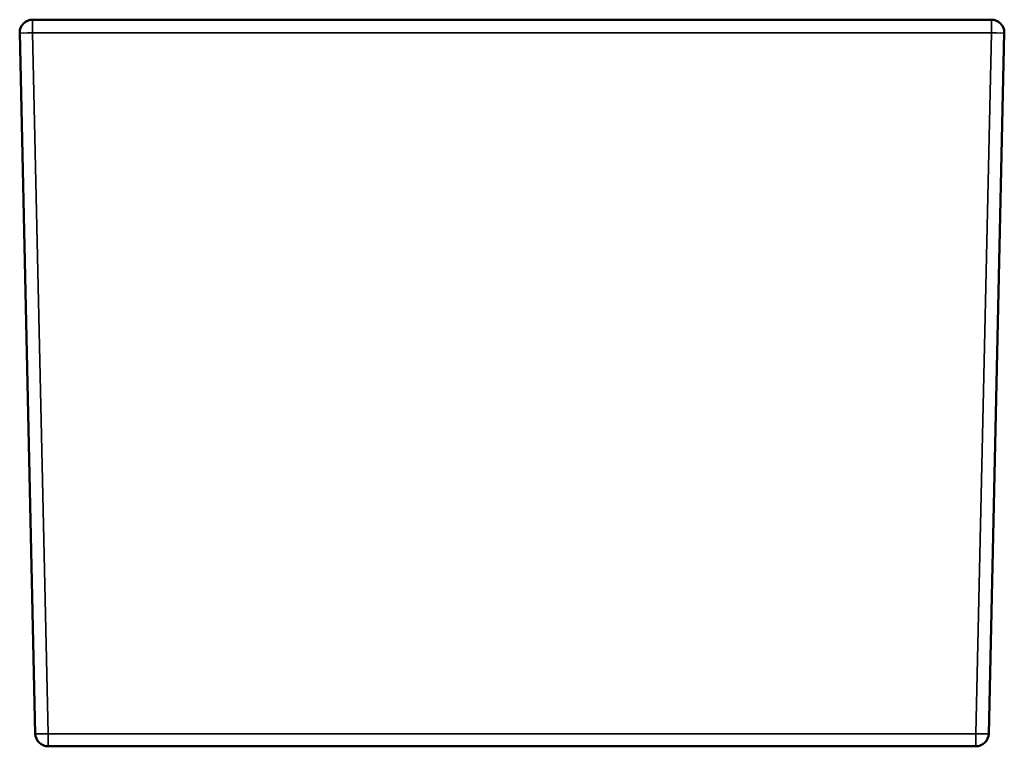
# Model space of a CAD drawing. Header units: millimetres. Extents: x 1884 to 5313, y 1804 to 3421.
# Tile 12 of 12: x 4704 to 5313, y 1804 to 2254. Entities that reach past the tile are written whole.
import ezdxf

# ---------------------------------------------------------------- set-up
doc = ezdxf.new("R2010")
doc.units = ezdxf.units.MM
doc.layers.add('Visibile (ISO)', color=7, linetype='Continuous', lineweight=50)
doc.layers.add('Visibile sottile (ISO)', color=7, linetype='Continuous', lineweight=35)

msp = doc.modelspace()

# ---------------------------------------------------------------- linework, layer by layer
at = {"layer": 'Visibile (ISO)'}
for p, q in [((4711.59, 2254.05), (5305.23, 2254.05)), ((4713.23, 1811.87), (4703.59, 2245.87)), ((5313.22, 2245.87), (5303.58, 1811.87)), ((5295.58, 1804.05), (4721.23, 1804.05))]:
    msp.add_line(p, q, dxfattribs=at)
for centre, start, end in [((4711.59, 2246.05), 90, 181.27303), ((5305.23, 2246.05), 358.72697, 90), ((4721.23, 1812.05), 181.27303, 270), ((5295.58, 1812.05), 270, 358.72697)]:
    msp.add_arc(centre, 8, start, end, dxfattribs=at)
at = {"layer": 'Visibile sottile (ISO)'}
for p, q in [((4711.59, 2245.87), (4711.59, 2254.05)), ((5305.23, 2245.87), (5305.23, 2254.05)), ((5305.23, 2245.87), (4711.59, 2245.87)), ((4711.59, 2245.87), (4721.23, 1811.87)), ((5295.58, 1811.87), (5305.23, 2245.87)), ((4721.23, 1811.87), (5295.58, 1811.87)), ((4721.23, 1804.05), (4721.23, 1811.87)), ((5295.58, 1804.05), (5295.58, 1811.87))]:
    msp.add_line(p, q, dxfattribs=at)
for centre, major_axis, start_param, end_param in [((4711.59, 2246.05), (-8, -0.18), 0, 1.570303), ((5305.23, 2246.05), (8, -0.18), 4.712883, 6.283185), ((4721.23, 1812.05), (-8, -0.18), 0, 1.570303), ((5295.58, 1812.05), (8, -0.18), 4.712883, 6.283185)]:
    msp.add_ellipse(centre, major_axis=major_axis, ratio=0.022211, start_param=start_param, end_param=end_param, dxfattribs=at)

doc.saveas('drawing.dxf')
